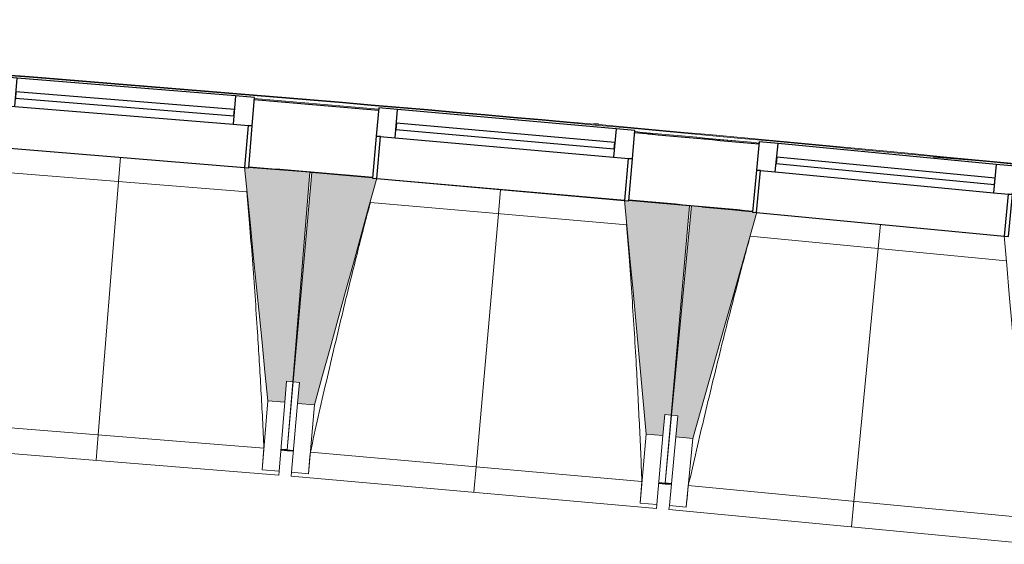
# Model space of a CAD drawing. Header units: millimetres. Extents: x -2845 to 74565, y -36590 to 13748.
# Tile 14 of 82: x 41671 to 44007, y -30535 to -29290. Entities that reach past the tile are written whole.
import ezdxf

# ---------------------------------------------------------------- set-up
doc = ezdxf.new("R2010")
doc.units = ezdxf.units.MM
for name, color, linetype, lineweight in [('A-FLOR', 7, 'Continuous', 25), ('A-FLOR-HRAL', 7, 'Continuous', 18), ('A-GENM', 7, 'Continuous', 18), ('A-GLAZ', 7, 'Continuous', 25), ('I-WALL', 7, 'Continuous', 25), ('S-BEAM', 7, 'Continuous', 18)]:
    doc.layers.add(name, color=color, linetype=linetype, lineweight=lineweight)

# ---------------------------------------------------------------- blocks, each defined once
blk = doc.blocks.new('20_MUR PREFA_01 - MODULE_01 B-3165811-2021_015_1111_DCE_1_50_N0 FINI_CFA_DIS')
at = {"layer": 'A-GENM'}
for p, q in [((0, 722.1), (0, 661.4)), ((0, 661.4), (0, 58.5)), ((0, 0.7), (0, 58.5))]:
    blk.add_line(p, q, dxfattribs=at)
blk = doc.blocks.new('B02_DC_STR_rvt-1-2021_015_1111_DCE_1_50_N0 FINI_CFA_DIS')
at = {"layer": 'S-BEAM', "lineweight": 5, "true_color": 0x787878}
for points in [[(-10869.3, -30198.3), (-10865.3, -30148.5), (-10850.3, -30149.7), (-10810, -29652.5), (-10954.5, -29640.8), (-10954.5, -29641.5), (-10964.5, -29640.7), (-10909.2, -30195.1)], [(-10798.8, -30204.3), (-10651.1, -29667.1), (-10661, -29666.3), (-10661, -29665.6), (-10805.3, -29652.8), (-10849.2, -30149.7), (-10834.2, -30151), (-10838.6, -30200.8), (-10831.2, -30201.5)], [(-9972, -30277.3), (-9967.6, -30227.5), (-9952.6, -30228.8), (-9908.8, -29732), (-10053.1, -29719.2), (-10053.2, -29719.9), (-10063.1, -29719), (-10011.8, -30273.8)], [(-9901.5, -30283.9), (-9750.3, -29747.7), (-9759.8, -29746.8), (-9759.8, -29746.1), (-9904, -29732.3), (-9951.5, -30228.9), (-9936.5, -30230.3), (-9941.3, -30280.1), (-9936.5, -30280.5)]]:
    blk.add_hatch(color=8, dxfattribs=at).paths.add_polyline_path(points)
at = {"layer": 'A-FLOR'}
for p, q in [((-10863.4, -30311.3), (-10878.4, -30310.1)), ((-10878.4, -30310.8), (-10848.5, -30313.3)), ((-10848.6, -30313.3), (-10863.5, -30312)), ((-9952, -30392.5), (-9981.9, -30389.7)), ((-9981.9, -30389.7), (-9952, -30392.5)), ((-9951.9, -30391.6), (-9966.9, -30390.2))]:
    blk.add_line(p, q, dxfattribs=at)
at = {"layer": 'S-BEAM'}
for p, q in [((-11552.8, -29593), (-10964.5, -29640.7)), ((-10959.1, -29699.1), (-11567.5, -29649.8)), ((-10810, -29652.5), (-10954.5, -29640.8)), ((-10850.3, -30149.7), (-10810, -29652.5)), ((-10805.3, -29652.8), (-10849.2, -30149.7)), ((-10661, -29665.6), (-10805.3, -29652.8)), ((-10651.1, -29667.1), (-10063.1, -29719)), ((-10058.1, -29777.5), (-10666.2, -29723.8)), ((-9908.8, -29732), (-10053.2, -29719.2)), ((-9952.6, -30228.8), (-9908.8, -29732)), ((-9904, -29732.3), (-9951.5, -30228.9)), ((-9759.8, -29746.1), (-9904, -29732.3)), ((-9749.9, -29747.7), (-9162.4, -29803.9)), ((-9157.8, -29862.4), (-9765.5, -29804.3)), ((-10869.3, -30198.3), (-10865.3, -30148.5)), ((-10865.3, -30148.5), (-10850.3, -30149.7)), ((-10863.4, -30311.2), (-10849.2, -30149.7)), ((-10850.3, -30149.7), (-10863.4, -30311.3)), ((-10849.2, -30149.7), (-10834.2, -30151)), ((-10834.2, -30151), (-10838.6, -30200.8)), ((-10909.2, -30195.1), (-10922.5, -30358.8)), ((-10909.2, -30195.1), (-10869.3, -30198.3)), ((-10869.3, -30198.3), (-10882.6, -30362)), ((-10853.1, -30364.4), (-10838.6, -30200.8)), ((-10838.6, -30200.8), (-10798.8, -30204.3)), ((-10813.2, -30367.9), (-10798.8, -30204.3)), ((-11705.5, -30243.5), (-10918.5, -30307.3)), ((-9972, -30277.3), (-9967.6, -30227.5)), ((-9967.6, -30227.5), (-9952.6, -30228.8)), ((-9952.6, -30228.8), (-9966.9, -30390.3)), ((-9966.9, -30390.2), (-9951.5, -30228.9)), ((-9951.5, -30228.9), (-9936.5, -30230.3)), ((-9936.5, -30230.3), (-9941.3, -30280.1)), ((-10011.8, -30273.8), (-10026.3, -30437.4)), ((-10011.8, -30273.8), (-9972, -30277.3)), ((-9972, -30277.3), (-9986.4, -30440.9)), ((-9956.9, -30443.5), (-9941.3, -30280.1)), ((-9941.3, -30280.1), (-9901.5, -30283.9)), ((-9917.1, -30447.3), (-9901.5, -30283.9)), ((-11750.5, -30300.7), (-10883.3, -30371)), ((-10878.6, -30312.2), (-10863.6, -30313.4)), ((-10863.5, -30312), (-10863.6, -30313.4)), ((-10863.6, -30313.3), (-10848.7, -30314.6)), ((-10808.4, -30316.6), (-10022, -30386)), ((-10922.5, -30358.8), (-10922.5, -30358.5)), ((-10882.6, -30362), (-10922.5, -30358.8)), ((-10882.6, -30362), (-10883.3, -30371)), ((-10853.9, -30373.4), (-10853.1, -30364.4)), ((-10853.9, -30373.4), (-9987.2, -30449.9)), ((-10813.2, -30367.9), (-10853.1, -30364.4)), ((-10813.2, -30367.7), (-10813.2, -30367.9)), ((-9982, -30391.1), (-9967.1, -30392.4)), ((-9967.1, -30392.3), (-9967, -30391.1)), ((-9967, -30391.1), (-9967.1, -30392.4)), ((-9967.1, -30392.3), (-9952.1, -30393.7)), ((-9911.9, -30396), (-9126, -30471.1)), ((-10026.3, -30437.4), (-10026.3, -30437.1)), ((-9986.4, -30440.9), (-10026.3, -30437.4)), ((-9986.4, -30440.9), (-9987.2, -30449.9)), ((-9957.8, -30452.5), (-9956.9, -30443.5)), ((-9957.8, -30452.5), (-9091.7, -30535.3)), ((-9917.1, -30447.3), (-9956.9, -30443.5)), ((-9917, -30447.1), (-9917.1, -30447.3))]:
    blk.add_line(p, q, dxfattribs=at)
at = {"layer": 'S-BEAM', "flags": 128}
for points in [[(-10964.5, -29640), (-10957.6, -29709.4), (-10950.7, -29778.8), (-10943.8, -29848.2), (-10936.9, -29917.6), (-10930, -29986.9), (-10923, -30056.3), (-10916.1, -30125.7), (-10909.2, -30195.1)], [(-10798.8, -30204.3), (-10780.3, -30137.1), (-10761.8, -30069.9), (-10743.3, -30002.6), (-10724.8, -29935.4), (-10706.3, -29868.2), (-10687.9, -29800.9), (-10669.4, -29733.7), (-10650.9, -29666.5)], [(-10063.2, -29718.4), (-10056.8, -29787.8), (-10050.3, -29857.2), (-10043.9, -29926.7), (-10037.5, -29996.1), (-10031.1, -30065.5), (-10024.7, -30135), (-10018.3, -30204.4), (-10011.8, -30273.8)], [(-9901.5, -30283.9), (-9882.5, -30216.8), (-9863.5, -30149.7), (-9844.6, -30082.6), (-9825.6, -30015.5), (-9806.6, -29948.4), (-9787.7, -29881.3), (-9768.7, -29814.2), (-9749.7, -29747.1)], [(-9162.4, -29803.2), (-9156.5, -29872.6), (-9150.6, -29942.1), (-9144.6, -30011.6), (-9138.7, -30081.1), (-9132.8, -30150.6), (-9126.9, -30220), (-9121, -30289.5), (-9115.1, -30359)], [(-10922.5, -30358.5), (-10921.7, -30348.3), (-10920.9, -30338), (-10920.1, -30327.8), (-10919.3, -30317.6), (-10918.5, -30307.3)], [(-10808.4, -30316.6), (-10809.4, -30326.8), (-10810.3, -30337), (-10811.3, -30347.2), (-10812.2, -30357.4), (-10813.2, -30367.7)], [(-10026.3, -30437.1), (-10025.4, -30426.9), (-10024.6, -30416.7), (-10023.7, -30406.4), (-10022.8, -30396.2), (-10022, -30386)], [(-9911.9, -30396), (-9913, -30406.2), (-9914, -30416.4), (-9915, -30426.6), (-9916, -30436.9), (-9917, -30447.1)]]:
    blk.add_lwpolyline(points, dxfattribs=at)
at = {"layer": 'S-BEAM'}
for points, knots in [([(-10918.5, -30307.3), (-10920.7, -30261.4), (-10924.3, -30192.6), (-10929.6, -30100.8), (-10934.2, -30026.2), (-10939.6, -29945.9), (-10945.9, -29859.9), (-10952.4, -29777.6), (-10957, -29724), (-10959.2, -29699.1)], [0, 0, 0, 0, 0.2222222, 0.3333333, 0.4444444, 0.5833333, 0.7222222, 0.8611111, 0.9816328, 0.9816328, 0.9816328, 0.9816328]), ([(-10666.1, -29723.8), (-10676.9, -29764.7), (-10693.2, -29827.9), (-10714.6, -29913.6), (-10732.3, -29986.2), (-10751, -30064.5), (-10777.2, -30176.4), (-10796.1, -30260.4), (-10808.4, -30316.6)], [0.0183454, 0.0183454, 0.0183454, 0.0183454, 0.2222222, 0.3333333, 0.4444444, 0.5833333, 0.7222222, 1, 1, 1, 1]), ([(-10022, -30386), (-10023.8, -30340.1), (-10026.9, -30271.2), (-10031.5, -30179.4), (-10035.6, -30104.8), (-10040.4, -30024.4), (-10046.1, -29938.3), (-10052, -29856), (-10056.2, -29802.4), (-10058.2, -29777.5)], [0, 0, 0, 0, 0.2222222, 0.3333333, 0.4444444, 0.5833333, 0.7222222, 0.8611111, 0.9816328, 0.9816328, 0.9816328, 0.9816328]), ([(-9765.4, -29804.3), (-9776.4, -29845.1), (-9793.1, -29908.2), (-9815.2, -29993.7), (-9833.5, -30066.2), (-9852.7, -30144.3), (-9879.7, -30256.1), (-9899.2, -30340), (-9911.9, -30396)], [0.0183454, 0.0183454, 0.0183454, 0.0183454, 0.2222222, 0.3333333, 0.4444444, 0.5833333, 0.7222222, 1, 1, 1, 1])]:
    blk.add_open_spline(points, degree=3, knots=knots, dxfattribs=at)
at = {"layer": 'S-BEAM', "color": 5, "lineweight": 25, "true_color": 0x0000ff}
for p, rotation in [((-11258.6, -29616.2), 175.3659314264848), ((-10357, -29692.4), 174.9542969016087), ((-9456.1, -29775.1), 174.5426623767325)]:
    blk.add_blockref('20_MUR PREFA_01 - MODULE_01 B-3165811-2021_015_1111_DCE_1_50_N0 FINI_CFA_DIS', p, dxfattribs=dict(at, rotation=rotation))
blk = doc.blocks.new('XXX_VIDE FENETRE - 590-389517-2021_015_1111_DCE_1_50_N0 FINI_CFA_DIS')
at = {"layer": 'A-GLAZ'}
for p, q in [((-305.1, 0), (-305.1, -100)), ((-295.1, 0), (-305.1, 0)), ((295.1, 0), (-295.1, 0)), ((-295.1, -100), (-295.1, 0)), ((305.1, 0), (295.1, 0)), ((295.1, 0), (295.1, -100)), ((305.1, -100), (305.1, 0)), ((-305.1, -100), (-295.1, -100)), ((-260.1, -100), (-305.1, -100)), ((-305.1, -100), (-305.1, -167.5)), ((-260.1, -167.5), (-260.1, -100)), ((260.1, -100), (-260.1, -100)), ((260.1, -100), (260.1, -167.5)), ((305.1, -100), (260.1, -100)), ((295.1, -100), (305.1, -100)), ((305.1, -167.5), (305.1, -100)), ((-305.1, -167.5), (-260.1, -167.5)), ((-260.1, -167.5), (260.1, -167.5)), ((260.1, -167.5), (305.1, -167.5))]:
    blk.add_line(p, q, dxfattribs=at)
at = {"layer": 'A-GLAZ', "color": 173, "true_color": 0x5c63b1}
for p, q in [((260.1, -120), (-260.1, -120)), ((-260.1, -120), (-260.1, -135)), ((-260.1, -135), (260.1, -135)), ((260.1, -135), (260.1, -120))]:
    blk.add_line(p, q, dxfattribs=at)
blk = doc.blocks.new('Garde-corps - Garde-corps-510192-2021_015_1111_DCE_1_50_N0 FINI_CFA_DIS')
at = {"layer": 'A-FLOR-HRAL'}
for p, q in [((-10125.2, -29537.7), (-10136.4, -29536.7)), ((-9988.7, -29563.6), (-10006.9, -29561.9)), ((-9801.4, -29578), (-9840.4, -29574.8)), ((-9046.9, -29639.2), (-9330.4, -29616.2))]:
    blk.add_line(p, q, dxfattribs=at)
for radius, start, end in [(125935, 84.373021, 86.346998), (125936.7, 84.373813, 86.346207), (125927.8, 85.104996, 85.239553), (125927.8, 84.692804, 84.827361)]:
    blk.add_arc((-21392, -154971), radius, start, end, dxfattribs=at)
blk = doc.blocks.new('B02_ARC_rvt-1-2021_015_1111_DCE_1_50_N0 FINI_CFA_DIS')
at = {"layer": 'A-FLOR'}
for p, q in [((-10954.5, -29640.1), (-10900.6, -29644.6)), ((-10810, -29652.2), (-10805.3, -29652.6)), ((-9908.8, -29731.5), (-9903.8, -29732)), ((-9879, -29734.3), (-9790.8, -29742.4)), ((-9785.4, -29742.9), (-9759.7, -29745.3))]:
    blk.add_line(p, q, dxfattribs=at)
at = {"layer": 'I-WALL'}
for radius, start, end in [(125924.8, 85.104999, 85.23955), (125924.8, 84.692807, 84.827358), (125764.8, 85.105191, 85.239389), (125764.8, 84.692998, 84.827197)]:
    blk.add_arc((-21392, -154971), radius, start, end, dxfattribs=at)
at = {"layer": 'A-FLOR-HRAL', "lineweight": 18}
blk.add_blockref('Garde-corps - Garde-corps-510192-2021_015_1111_DCE_1_50_N0 FINI_CFA_DIS', (0, 0), dxfattribs=at)
at = {"layer": 'A-GLAZ', "lineweight": 18}
for p, rotation in [((-11258.6, -29616.9), 175.3659314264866), ((-10357.1, -29693.1), 174.9542969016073), ((-9456.1, -29775.8), 174.5426623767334)]:
    blk.add_blockref('XXX_VIDE FENETRE - 590-389517-2021_015_1111_DCE_1_50_N0 FINI_CFA_DIS', p, dxfattribs=dict(at, rotation=rotation))

msp = doc.modelspace()

# ---------------------------------------------------------------- block references
at = {"lineweight": 5}
for name in ['B02_DC_STR_rvt-1-2021_015_1111_DCE_1_50_N0 FINI_CFA_DIS', 'B02_ARC_rvt-1-2021_015_1111_DCE_1_50_N0 FINI_CFA_DIS']:
    msp.add_blockref(name, (53169.3, 0), dxfattribs=at)

doc.saveas('drawing.dxf')
